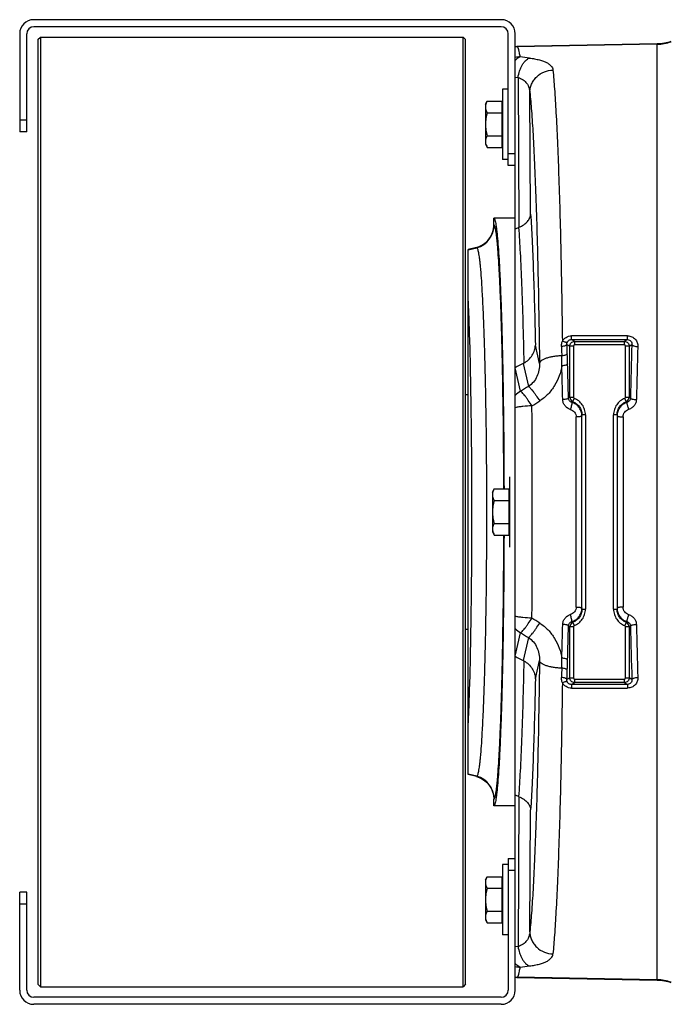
# Model space of a CAD drawing. Extents: x -3094 to 1181, y 8 to 2279.
# Tile 5 of 72: x -2163 to -1885, y 228 to 647. Entities that reach past the tile are written whole.
import ezdxf

# ---------------------------------------------------------------- set-up
doc = ezdxf.new("R2010")
doc.units = 0
doc.header["$LTSCALE"] = 65.395
doc.layers.get('0').update_dxf_attribs({"linetype": 'CONTINUOUS'})

msp = doc.modelspace()

# ---------------------------------------------------------------- linework, layer by layer
at = {"color": 7, "linetype": 'CONTINUOUS'}
for p, q in [((-1957.91, 647.13), (-2156.91, 647.13)), ((-2162.91, 641.13), (-2162.91, 599.45)), ((-2159.91, 599.45), (-2159.91, 641.13)), ((-1957.91, 644.13), (-2156.91, 644.13)), ((-1954.91, 585.13), (-1954.91, 641.13)), ((-1951.91, 585.13), (-1951.91, 641.13)), ((-2155.11, 638.63), (-2154.11, 639.63)), ((-2155.11, 638.63), (-2155.11, 236.63)), ((-2154.11, 639.63), (-2154.11, 235.63)), ((-2154.11, 639.63), (-1974.11, 639.63)), ((-1974.11, 235.63), (-1974.11, 639.63)), ((-1973.11, 638.63), (-1974.11, 639.63)), ((-1973.11, 236.63), (-1973.11, 638.63)), ((-2159.91, 599.45), (-2162.91, 599.45)), ((-1951.91, 585.13), (-1954.91, 585.13)), ((-1954.91, 290.13), (-1954.91, 234.13)), ((-1954.91, 290.13), (-1951.91, 290.13)), ((-1951.91, 234.13), (-1951.91, 290.13)), ((-2162.91, 234.13), (-2162.91, 275.81)), ((-2159.91, 275.81), (-2162.91, 275.81)), ((-2159.91, 234.13), (-2159.91, 275.81)), ((-2155.11, 236.63), (-2154.11, 235.63)), ((-2154.11, 235.63), (-1974.11, 235.63)), ((-1973.11, 236.63), (-1974.11, 235.63)), ((-1957.91, 231.13), (-2156.91, 231.13)), ((-1957.91, 228.13), (-2156.91, 228.13))]:
    msp.add_line(p, q, dxfattribs=at)
at = {"color": 6, "linetype": 'CONTINUOUS'}
for p, q in [((-1951.24, 635.89), (-1891.5, 636.93)), ((-1957.41, 617.63), (-1957.41, 587.63)), ((-1954.91, 617.63), (-1957.41, 617.63)), ((-1964.61, 611.13), (-1963.85, 612.44)), ((-1963.85, 612.44), (-1957.61, 612.44)), ((-1964.61, 611.13), (-1964.61, 594.13)), ((-1963.85, 607.54), (-1957.61, 607.54)), ((-1963.85, 597.72), (-1957.61, 597.72)), ((-1964.61, 594.13), (-1963.85, 592.81)), ((-1963.85, 592.81), (-1957.61, 592.81)), ((-1954.91, 587.63), (-1957.41, 587.63)), ((-1951.91, 290.13), (-1951.91, 585.13)), ((-1951.91, 562.63), (-1961.06, 562.63)), ((-1961.06, 559.86), (-1961.06, 562.62)), ((-1968.46, 550.2), (-1971.91, 549.28)), ((-1971.91, 325.98), (-1971.91, 549.28)), ((-1951.91, 499.03), (-1951.89, 499.04)), ((-1973.11, 487.63), (-1971.91, 487.63)), ((-1923.56, 479.04), (-1923.56, 478.98)), ((-1923.56, 396.28), (-1923.56, 478.98)), ((-1908.56, 478.98), (-1908.56, 479.03)), ((-1908.56, 478.98), (-1908.56, 396.28)), ((-1961.61, 446.13), (-1960.85, 447.44)), ((-1961.61, 446.13), (-1961.61, 429.13)), ((-1960.85, 447.44), (-1954.61, 447.44)), ((-1960.85, 442.54), (-1954.61, 442.54)), ((-1960.85, 432.72), (-1954.61, 432.72)), ((-1961.61, 429.13), (-1960.85, 427.81)), ((-1960.85, 427.81), (-1954.61, 427.81)), ((-1923.56, 396.28), (-1923.56, 396.23)), ((-1908.56, 396.21), (-1908.56, 396.28)), ((-1971.91, 387.63), (-1973.11, 387.63)), ((-1951.89, 376.22), (-1951.91, 376.22)), ((-1968.46, 325.06), (-1971.91, 325.98)), ((-1961.06, 312.64), (-1961.06, 315.4)), ((-1951.91, 312.63), (-1961.06, 312.63)), ((-1957.41, 287.63), (-1957.41, 257.63)), ((-1954.91, 287.63), (-1957.41, 287.63)), ((-1964.61, 281.13), (-1963.85, 282.44)), ((-1964.61, 281.13), (-1964.61, 264.13)), ((-1963.85, 282.44), (-1957.61, 282.44)), ((-1963.85, 277.54), (-1957.61, 277.54)), ((-1964.61, 264.13), (-1963.85, 262.81)), ((-1963.85, 267.72), (-1957.61, 267.72)), ((-1963.85, 262.81), (-1957.61, 262.81)), ((-1954.91, 257.63), (-1957.41, 257.63)), ((-1891.5, 238.33), (-1951.24, 239.37))]:
    msp.add_line(p, q, dxfattribs=at)
at = {"color": 9, "linetype": 'CONTINUOUS'}
for p, q in [((-1891.5, 238.33), (-1891.5, 636.93)), ((-1891.5, 636.69), (-1951.12, 635.65)), ((-1951.12, 635.65), (-1951.12, 635.65)), ((-1951.12, 635.65), (-1951.12, 635.65)), ((-1951.91, 622.71), (-1950.74, 622.57)), ((-1950.74, 622.57), (-1950.34, 558.78)), ((-1945.37, 564.42), (-1945.7, 616.24)), ((-2162.91, 604.45), (-2159.91, 604.45)), ((-1954.91, 590.13), (-1951.91, 590.13)), ((-1960.92, 559.76), (-1961.06, 559.86)), ((-1971.91, 549.14), (-1968.33, 550.1)), ((-1968.46, 550.2), (-1968.33, 550.1)), ((-1904.07, 512.55), (-1928, 512.57)), ((-1941.59, 500.77), (-1943.37, 508.68)), ((-1929.9, 508.94), (-1928.68, 508.21)), ((-1928.68, 486.47), (-1928.68, 508.21)), ((-1927.18, 508.21), (-1928.68, 508.21)), ((-1926.68, 510.2), (-1928.04, 511.02)), ((-1928.04, 511.02), (-1904.11, 510.99)), ((-1927.18, 508.21), (-1927.18, 486.47)), ((-1926.68, 510.2), (-1926.68, 508.71)), ((-1926.68, 510.2), (-1905.43, 510.2)), ((-1905.43, 508.71), (-1926.68, 508.71)), ((-1904.11, 510.99), (-1905.43, 510.2)), ((-1905.43, 508.71), (-1905.43, 510.2)), ((-1904.93, 486.47), (-1904.93, 508.21)), ((-1903.44, 508.21), (-1904.93, 508.21)), ((-1903.44, 508.21), (-1902.27, 508.91)), ((-1903.44, 508.21), (-1903.44, 486.47)), ((-1949.65, 489.03), (-1951.89, 499.04)), ((-1948.51, 500.8), (-1946.32, 491.05)), ((-1928.68, 486.47), (-1927.18, 486.47)), ((-1904.93, 486.47), (-1903.44, 486.47)), ((-1927.4, 484.61), (-1926.86, 486)), ((-1904.71, 484.61), (-1905.25, 486)), ((-1926.01, 397.2), (-1926.01, 478.06)), ((-1922.06, 478.98), (-1923.56, 478.98)), ((-1922.06, 478.98), (-1922.06, 396.28)), ((-1910.06, 396.28), (-1910.06, 478.98)), ((-1908.56, 478.98), (-1910.06, 478.98)), ((-1906.01, 478.09), (-1906.01, 397.17)), ((-1923.56, 396.28), (-1922.06, 396.28)), ((-1910.06, 396.28), (-1908.56, 396.28)), ((-1927.4, 390.65), (-1926.86, 389.26)), ((-1904.71, 390.65), (-1905.25, 389.26)), ((-1951.89, 376.22), (-1949.65, 386.23)), ((-1928.68, 367.05), (-1928.68, 388.79)), ((-1927.18, 388.79), (-1928.68, 388.79)), ((-1927.18, 388.79), (-1927.18, 367.05)), ((-1904.93, 367.05), (-1904.93, 388.79)), ((-1903.44, 388.79), (-1904.93, 388.79)), ((-1903.44, 388.79), (-1903.44, 367.05)), ((-1946.32, 384.21), (-1948.51, 374.46)), ((-1943.37, 366.58), (-1941.59, 374.49)), ((-1928.68, 367.05), (-1929.9, 366.32)), ((-1928.68, 367.05), (-1927.18, 367.05)), ((-1928.04, 364.24), (-1926.68, 365.06)), ((-1926.68, 366.55), (-1926.68, 365.06)), ((-1926.68, 366.55), (-1905.43, 366.55)), ((-1905.43, 365.06), (-1926.68, 365.06)), ((-1905.43, 365.06), (-1905.43, 366.55)), ((-1905.43, 365.06), (-1904.11, 364.27)), ((-1904.93, 367.05), (-1903.44, 367.05)), ((-1902.27, 366.35), (-1903.44, 367.05)), ((-1904.11, 364.27), (-1928.04, 364.24)), ((-1928, 362.69), (-1904.07, 362.71)), ((-1968.33, 325.16), (-1971.91, 326.12)), ((-1968.33, 325.16), (-1968.46, 325.06)), ((-1961.06, 315.4), (-1960.92, 315.5)), ((-1950.34, 316.48), (-1950.74, 252.68)), ((-1945.7, 259.02), (-1945.37, 310.84)), ((-1951.91, 285.13), (-1954.91, 285.13)), ((-2159.91, 270.81), (-2162.91, 270.81)), ((-1950.74, 252.68), (-1951.91, 252.54)), ((-1891.5, 238.57), (-1951.12, 239.61)), ((-1951.12, 239.61), (-1951.12, 239.61)), ((-1951.12, 239.61), (-1951.12, 239.61))]:
    msp.add_line(p, q, dxfattribs=at)
at = {"color": 2, "linetype": 'CONTINUOUS'}
for p, q in [((-1951.24, 635.89), (-1951.12, 635.65)), ((-1951, 635.65), (-1951.24, 635.89)), ((-1957.61, 612.44), (-1957.61, 592.81)), ((-1954.41, 452.63), (-1954.41, 422.63)), ((-1954.61, 447.44), (-1954.61, 427.81)), ((-1957.61, 282.44), (-1957.61, 262.81)), ((-1951.12, 239.61), (-1951.24, 239.37)), ((-1951.24, 239.37), (-1951, 239.61))]:
    msp.add_line(p, q, dxfattribs=at)
at = {"color": 7, "linetype": 'CONTINUOUS'}
for centre, radius, start, end in [((-2156.91, 641.13), 6, 90, 180), ((-1957.91, 641.13), 6, 0, 90), ((-2156.91, 641.13), 3, 90, 180), ((-1957.91, 641.13), 3, 0, 90), ((-2156.91, 234.13), 6, 180, 270), ((-2156.91, 234.13), 3, 180, 270), ((-1957.91, 234.13), 6, 270, 360), ((-1957.91, 234.13), 3, 270, 360)]:
    msp.add_arc(centre, radius, start, end, dxfattribs=at)
at = {"color": 6, "linetype": 'CONTINUOUS'}
for centre, radius, start, end in [((-1891.85, 656.92), 19.99, 271.0008, 288.578), ((-1952.86, 564.87), 6.59, 290.9406, 292.463), ((-1952.41, 508.33), 8.48, 297.4309, 299.1086), ((-1952.41, 366.93), 8.48, 60.8914, 62.5691), ((-1952.86, 310.4), 6.59, 67.5369, 69.0597), ((-1891.85, 218.34), 19.99, 71.422, 88.9992)]:
    msp.add_arc(centre, radius, start, end, dxfattribs=at)
at = {"color": 9, "linetype": 'CONTINUOUS'}
for centre, radius, start, end in [((-1891.85, 656.7), 20.01, 270.9992, 288.5562), ((-1949.58, 621.05), 10.26, 91.4074, 103.0939), ((-2003.51, 185.31), 449.21, 82.6337, 83.1371), ((-1970.93, 559.76), 10.01, 285.0686, 359.9433), ((-3814.72, 446.11), 1885.87, 1.78783, 1.90936), ((86.25, 443.35), 1989.6, 178.11169, 178.76845), ((76.11, 442.27), 1976.94, 178.09411, 178.74689), ((-2051.71, 500.82), 119.62, 359.5388, 1.5743), ((-3740.88, 448.08), 1812.01, 1.66224, 1.79826), ((-3904.73, 442.1), 1973.49, 1.25919, 1.67699), ((-3974.1, 441.61), 2045.32, 1.24574, 1.65394), ((-1944.62, 480.31), 10.06, 119.9616, 136.3661), ((-1926.67, 486.47), 2, 180.2105, 248.6454), ((-1926.68, 486.47), 0.498, 179.9808, 248.9212), ((-1905.43, 486.47), 0.498, 291.0813, 0.017), ((-1905.44, 486.47), 2, 291.3546, 359.7895), ((-1909.4, 476.77), 11.38, 55.1392, 58.4242), ((-7841.33, 437.63), 5896.68, 359.561342, 0.438658), ((-1917.72, 474.39), 14.08, 133.4638, 135.6083), ((-1914.05, 474.75), 13.58, 44.5218, 46.5717), ((-1929.44, 478.57), 5.89, 3.9393, 4.6114), ((-1929.45, 478.57), 5.89, 3.3566, 3.9393), ((-1929.44, 396.69), 5.89, 355.4942, 356.0605), ((-1929.45, 396.69), 5.89, 356.0605, 356.6977), ((-3926.25, 433.71), 1995.01, 358.32526, 358.73855), ((-1926.67, 388.79), 2, 111.3546, 179.7895), ((-1918.01, 400.57), 13.66, 224.3587, 226.5693), ((-1914.32, 400.79), 13.97, 313.4568, 315.4498), ((-1905.44, 388.79), 2, 0.2105, 68.6454), ((40.32, 432), 1941.14, 181.24709, 181.91191), ((-1944.62, 394.95), 10.06, 223.6339, 240.0384), ((-3952.02, 433.09), 2023.23, 358.34383, 358.75649), ((-1922.67, 398.56), 11.47, 234.8605, 238.4182), ((-1926.68, 388.79), 0.498, 111.0813, 180.0171), ((-1905.43, 388.79), 0.498, 359.9809, 68.9212), ((-1909.54, 398.7), 11.63, 301.6112, 304.8255), ((123.08, 432.92), 2026.44, 181.23752, 181.88234), ((-2051.7, 374.44), 119.62, 358.4257, 0.4606), ((-3970.97, 434.13), 2042.2, 358.20941, 358.33009), ((-3807.16, 428.91), 1878.31, 358.0904, 358.21242), ((-1970.93, 315.49), 10.01, 0.0567, 74.9314), ((-1949.58, 254.21), 10.26, 256.9062, 268.5926), ((-2003.51, 689.95), 449.21, 276.8629, 277.3663), ((-1891.85, 218.56), 20.01, 71.4438, 89.0008)]:
    msp.add_arc(centre, radius, start, end, dxfattribs=at)
at = {"color": 2, "linetype": 'CONTINUOUS'}
for centre, radius, start, end in [((-1950.81, 625.65), 10, 91.0707, 96.3016), ((-1950.93, 625.65), 10, 94.8197, 95.5768), ((-1950.93, 625.64), 10.01, 91.0348, 94.8192), ((-1902.67, 478.6), 5.89, 175.7925, 176.7125), ((-1906.06, 490.38), 12.29, 270, 270.2034), ((-1902.67, 396.66), 5.89, 183.3463, 184.312), ((-1906.06, 384.88), 12.29, 89.7966, 90), ((-1950.81, 249.61), 10, 263.6984, 268.9293), ((-1950.93, 249.61), 10, 264.4232, 265.1802), ((-1950.93, 249.61), 10.01, 265.1806, 268.9652)]:
    msp.add_arc(centre, radius, start, end, dxfattribs=at)
at = {"color": 9, "linetype": 'CONTINUOUS'}
for points, knots in [([(-1949.83, 631.3), (-1949.92, 631.86), (-1950.09, 632.85), (-1950.37, 634.14), (-1950.61, 634.97), (-1950.83, 635.43), (-1950.94, 635.59), (-1951, 635.65)], [0, 0, 0, 0, 0.374272, 0.664574, 0.871734, 0.945185, 1, 1, 1, 1]), ([(-1949.83, 631.3), (-1950.02, 631.24), (-1950.81, 630.87), (-1951.47, 630.26), (-1951.91, 629.75)], [0, 0, 0, 0, 0.225151, 1, 1, 1, 1]), ([(-1950.74, 622.57), (-1950.59, 623.49), (-1950.26, 624.86), (-1949.6, 626.59), (-1949, 627.8), (-1948.31, 628.86), (-1947.37, 629.96), (-1946.52, 630.59), (-1945.92, 630.81)], [0, 0, 0, 0, 0.281815, 0.42376, 0.560892, 0.689334, 0.806223, 1, 1, 1, 1]), ([(-1945.92, 630.81), (-1945.16, 630.72), (-1943.74, 630.5), (-1941.74, 630.06), (-1940.03, 629.54), (-1938.6, 628.93), (-1937.47, 628.25), (-1936.63, 627.48), (-1936.07, 626.63), (-1935.91, 626.02), (-1935.88, 625.72)], [0, 0, 0, 0, 0.19104, 0.361903, 0.51159, 0.640366, 0.749786, 0.842821, 0.924132, 1, 1, 1, 1]), ([(-1945.7, 616.24), (-1945.69, 616.81), (-1945.57, 617.98), (-1945.03, 619.72), (-1944.11, 621.4), (-1942.42, 623.4), (-1939.66, 625.17), (-1937.11, 625.68), (-1935.88, 625.72)], [0, 0, 0, 0, 0.113782, 0.234817, 0.361803, 0.492756, 0.754666, 1, 1, 1, 1]), ([(-1935.88, 625.72), (-1935.62, 623.06), (-1935.14, 617.03), (-1934.52, 606.95), (-1933.94, 594.86), (-1933.4, 580.9), (-1932.92, 565.23), (-1932.33, 541.5), (-1932.02, 523), (-1931.85, 510.26)], [0, 0, 0, 0, 0.069285, 0.157023, 0.262199, 0.383581, 0.519739, 0.669064, 1, 1, 1, 1]), ([(-1950.74, 622.57), (-1949.99, 622.31), (-1948.61, 621.65), (-1946.97, 620.15), (-1945.97, 618.29), (-1945.73, 616.92), (-1945.7, 616.24)], [0, 0, 0, 0, 0.27667, 0.525402, 0.760904, 1, 1, 1, 1]), ([(-1945.7, 616.24), (-1945.43, 613.61), (-1944.93, 607.61), (-1944.29, 597.57), (-1943.69, 585.47), (-1943.14, 571.48), (-1942.65, 555.78), (-1942.06, 532.02), (-1941.75, 513.51), (-1941.59, 500.77)], [0, 0, 0, 0, 0.06863, 0.1561, 0.26132, 0.382959, 0.519469, 0.669111, 1, 1, 1, 1]), ([(-1945.37, 564.42), (-1945.14, 560.85), (-1944.71, 552.93), (-1944.18, 539.96), (-1943.72, 524.96), (-1943.48, 514.3), (-1943.37, 508.68)], [0, 0, 0, 0, 0.192568, 0.426644, 0.697586, 1, 1, 1, 1]), ([(-1956.78, 447.45), (-1956.8, 454.78), (-1956.88, 469.11), (-1957.11, 486.71), (-1957.36, 500.09), (-1957.57, 509.39), (-1957.81, 518.09), (-1958.08, 526.12), (-1958.37, 533.4), (-1958.68, 539.88), (-1959.02, 545.51), (-1959.32, 549.64), (-1959.57, 552.48), (-1959.75, 554.25), (-1959.94, 555.78), (-1960.13, 557.07), (-1960.31, 558.1), (-1960.5, 558.88), (-1960.66, 559.38), (-1960.81, 559.64), (-1960.88, 559.73), (-1960.92, 559.76)], [0, 0, 0, 0, 0.19561, 0.381761, 0.469327, 0.552232, 0.629785, 0.701338, 0.766296, 0.82412, 0.874332, 0.916523, 0.934501, 0.950353, 0.96405, 0.97557, 0.984898, 0.992036, 0.997017, 0.998737, 1, 1, 1, 1]), ([(-1950.51, 558.71), (-1950.23, 555.14), (-1949.75, 547.08), (-1949.17, 533.76), (-1948.66, 518.07), (-1948.4, 506.85), (-1948.29, 500.92)], [0, 0, 0, 0, 0.185844, 0.418382, 0.691987, 1, 1, 1, 1]), ([(-1968.33, 550.1), (-1968.29, 550.08), (-1968.21, 549.99), (-1968.06, 549.73), (-1967.88, 549.23), (-1967.68, 548.44), (-1967.49, 547.39), (-1967.29, 546.09), (-1967.1, 544.54), (-1966.91, 542.73), (-1966.64, 539.84), (-1966.33, 535.64), (-1965.98, 529.93), (-1965.66, 523.35), (-1965.36, 515.97), (-1965.09, 507.86), (-1964.85, 499.1), (-1964.65, 489.76), (-1964.41, 476.41), (-1964.22, 458.98), (-1964.14, 437.63), (-1964.22, 416.28), (-1964.41, 398.85), (-1964.65, 385.5), (-1964.85, 376.16), (-1965.09, 367.4), (-1965.36, 359.29), (-1965.66, 351.91), (-1965.98, 345.33), (-1966.33, 339.61), (-1966.64, 335.41), (-1966.91, 332.53), (-1967.1, 330.72), (-1967.29, 329.17), (-1967.49, 327.87), (-1967.68, 326.82), (-1967.88, 326.03), (-1968.06, 325.53), (-1968.21, 325.27), (-1968.29, 325.18), (-1968.33, 325.16)], [0, 0, 0, 0, 0.000637, 0.001501, 0.00401, 0.007616, 0.01234, 0.018183, 0.025137, 0.033186, 0.042317, 0.063745, 0.089223, 0.118525, 0.151377, 0.18748, 0.226496, 0.268065, 0.311797, 0.404111, 0.5, 0.595889, 0.688203, 0.731935, 0.773504, 0.81252, 0.848623, 0.881475, 0.910777, 0.936255, 0.957683, 0.966814, 0.974863, 0.981817, 0.98766, 0.992384, 0.99599, 0.998499, 0.999363, 1, 1, 1, 1]), ([(-1971.91, 347.36), (-1971.78, 350.12), (-1971.54, 356.03), (-1971.12, 369.2), (-1970.71, 387.82), (-1970.42, 412.01), (-1970.32, 437.63), (-1970.42, 463.25), (-1970.71, 487.44), (-1971.12, 506.06), (-1971.54, 519.23), (-1971.78, 525.14), (-1971.91, 527.9)], [0, 0, 0, 0, 0.04591, 0.098201, 0.218919, 0.355403, 0.5, 0.644598, 0.781081, 0.901799, 0.95409, 1, 1, 1, 1]), ([(-1931.85, 510.26), (-1931.67, 510.6), (-1931.22, 511.24), (-1930.31, 511.99), (-1929.2, 512.46), (-1928.4, 512.57), (-1928, 512.57)], [0, 0, 0, 0, 0.243805, 0.492162, 0.744871, 1, 1, 1, 1]), ([(-1928.04, 511.02), (-1928.04, 511.03), (-1928.04, 511.07), (-1928.03, 511.16), (-1928.02, 511.3), (-1928.02, 511.48), (-1928.01, 511.71), (-1928, 512.08), (-1928, 512.37), (-1928, 512.57)], [0, 0, 0, 0, 0.025989, 0.082422, 0.170854, 0.290222, 0.438175, 0.6098, 1, 1, 1, 1]), ([(-1904.11, 510.99), (-1904.11, 511.01), (-1904.11, 511.05), (-1904.1, 511.13), (-1904.09, 511.27), (-1904.09, 511.45), (-1904.08, 511.67), (-1904.07, 512.05), (-1904.07, 512.34), (-1904.07, 512.55)], [0, 0, 0, 0, 0.024817, 0.078899, 0.164486, 0.281429, 0.428282, 0.600789, 1, 1, 1, 1]), ([(-1904.07, 512.55), (-1903.47, 512.55), (-1902.27, 512.3), (-1900.8, 511.25), (-1899.89, 509.74), (-1899.72, 508.59), (-1899.74, 508.02)], [0, 0, 0, 0, 0.258411, 0.510688, 0.756639, 1, 1, 1, 1]), ([(-1932.24, 508.06), (-1932.25, 508.34), (-1932.23, 508.9), (-1932.08, 509.64), (-1931.92, 510.08), (-1931.85, 510.26)], [0, 0, 0, 0, 0.373999, 0.74906, 1, 1, 1, 1]), ([(-1929.9, 508.94), (-1929.93, 508.82), (-1930.08, 508.64), (-1930.36, 508.47), (-1930.78, 508.29), (-1931.42, 508.13), (-1931.96, 508.07), (-1932.24, 508.06)], [0, 0, 0, 0, 0.142915, 0.246975, 0.373378, 0.676617, 1, 1, 1, 1]), ([(-1932.24, 508.06), (-1932.23, 507.73), (-1932.19, 506.41), (-1932.16, 505.09), (-1932.13, 504.11)], [0, 0, 0, 0, 0.249259, 1, 1, 1, 1]), ([(-1929.72, 509.96), (-1929.8, 509.88), (-1929.99, 509.83), (-1930.25, 509.82), (-1930.64, 509.85), (-1931.19, 509.99), (-1931.63, 510.16), (-1931.85, 510.26)], [0, 0, 0, 0, 0.141926, 0.244268, 0.368222, 0.668244, 1, 1, 1, 1]), ([(-1929.9, 508.94), (-1929.92, 509.2), (-1929.88, 509.55), (-1929.76, 509.88), (-1929.72, 509.96)], [0, 0, 0, 0, 0.747816, 1, 1, 1, 1]), ([(-1929.72, 509.96), (-1929.65, 510.11), (-1929.47, 510.4), (-1929.07, 510.75), (-1928.58, 510.97), (-1928.22, 511.02), (-1928.04, 511.02)], [0, 0, 0, 0, 0.242601, 0.489115, 0.741936, 1, 1, 1, 1]), ([(-1928.68, 508.21), (-1928.68, 508.47), (-1928.57, 508.99), (-1928.13, 509.65), (-1927.47, 510.1), (-1926.94, 510.2), (-1926.68, 510.2)], [0, 0, 0, 0, 0.25007, 0.500222, 0.750244, 1, 1, 1, 1]), ([(-1926.68, 508.71), (-1926.81, 508.71), (-1927.08, 508.6), (-1927.18, 508.34), (-1927.18, 508.21)], [0, 0, 0, 0, 0.50007, 1, 1, 1, 1]), ([(-1905.43, 510.2), (-1905.17, 510.2), (-1904.65, 510.1), (-1903.99, 509.65), (-1903.54, 508.99), (-1903.44, 508.47), (-1903.44, 508.21)], [0, 0, 0, 0, 0.249756, 0.499778, 0.74993, 1, 1, 1, 1]), ([(-1904.93, 508.21), (-1904.93, 508.34), (-1905.04, 508.6), (-1905.3, 508.71), (-1905.43, 508.71)], [0, 0, 0, 0, 0.499945, 1, 1, 1, 1]), ([(-1904.11, 510.99), (-1903.84, 511), (-1903.3, 510.88), (-1902.66, 510.38), (-1902.3, 509.68), (-1902.25, 509.16), (-1902.27, 508.91)], [0, 0, 0, 0, 0.259746, 0.509955, 0.75458, 1, 1, 1, 1]), ([(-1902.27, 508.91), (-1902.24, 508.78), (-1902.07, 508.6), (-1901.77, 508.42), (-1901.3, 508.23), (-1900.62, 508.08), (-1900.03, 508.03), (-1899.74, 508.02)], [0, 0, 0, 0, 0.140553, 0.245383, 0.373511, 0.679983, 1, 1, 1, 1]), ([(-1932.13, 504.11), (-1932.7, 504.09), (-1933.86, 504.02), (-1935.58, 503.82), (-1937.21, 503.5), (-1938.68, 503.08), (-1939.89, 502.58), (-1940.7, 502.09), (-1941.15, 501.67), (-1941.45, 501.29), (-1941.57, 500.97), (-1941.59, 500.77)], [0, 0, 0, 0, 0.164094, 0.330779, 0.491839, 0.63872, 0.764315, 0.864782, 0.905757, 0.941284, 1, 1, 1, 1]), ([(-1929.77, 504.94), (-1929.8, 504.83), (-1929.96, 504.66), (-1930.23, 504.5), (-1930.66, 504.32), (-1931.3, 504.18), (-1931.85, 504.12), (-1932.13, 504.11)], [0, 0, 0, 0, 0.138874, 0.242302, 0.368885, 0.674119, 1, 1, 1, 1]), ([(-1941.59, 500.77), (-1941.57, 499.84), (-1941.71, 497.97), (-1942.56, 495.27), (-1944.08, 492.84), (-1945.52, 491.57), (-1946.32, 491.05)], [0, 0, 0, 0, 0.246906, 0.495848, 0.74693, 1, 1, 1, 1]), ([(-1932.09, 499.86), (-1932.32, 498.39), (-1933.07, 495.47), (-1935.03, 491.36), (-1937.82, 487.71), (-1940.2, 485.74), (-1941.5, 484.91)], [0, 0, 0, 0, 0.245839, 0.494576, 0.746105, 1, 1, 1, 1]), ([(-1929.64, 500.64), (-1929.67, 500.53), (-1929.84, 500.37), (-1930.12, 500.22), (-1930.57, 500.05), (-1931.24, 499.92), (-1931.8, 499.87), (-1932.09, 499.86)], [0, 0, 0, 0, 0.133851, 0.236973, 0.364432, 0.672941, 1, 1, 1, 1]), ([(-1946.32, 491.05), (-1946.22, 491.01), (-1945.98, 490.84), (-1945.58, 490.46), (-1945.08, 489.91), (-1944.48, 489.17), (-1943.79, 488.27), (-1942.77, 486.85), (-1942.01, 485.7), (-1941.5, 484.91)], [0, 0, 0, 0, 0.043426, 0.111915, 0.207525, 0.329331, 0.474959, 0.639364, 1, 1, 1, 1]), ([(-1944.82, 482.77), (-1945.33, 483.57), (-1946.09, 484.71), (-1947.09, 486.14), (-1947.76, 487.04), (-1948.36, 487.79), (-1948.87, 488.37), (-1949.24, 488.74), (-1949.49, 488.94), (-1949.6, 489), (-1949.65, 489.03)], [0, 0, 0, 0, 0.357338, 0.517093, 0.659343, 0.780938, 0.879281, 0.952496, 0.979421, 1, 1, 1, 1]), ([(-1929.27, 486.08), (-1929.29, 486.04), (-1929.36, 485.95), (-1929.52, 485.85), (-1929.76, 485.75), (-1930.21, 485.62), (-1930.87, 485.52), (-1931.43, 485.48), (-1931.72, 485.47)], [0, 0, 0, 0, 0.049404, 0.12201, 0.222896, 0.350532, 0.66451, 1, 1, 1, 1]), ([(-1929.27, 486.08), (-1929.22, 486.11), (-1929.03, 486.24), (-1928.83, 486.37), (-1928.68, 486.47)], [0, 0, 0, 0, 0.253782, 1, 1, 1, 1]), ([(-1927.78, 484.24), (-1928.18, 484.35), (-1928.93, 484.83), (-1929.25, 485.67), (-1929.27, 486.08)], [0, 0, 0, 0, 0.507427, 1, 1, 1, 1]), ([(-1902.89, 486.11), (-1902.91, 485.7), (-1903.23, 484.87), (-1903.96, 484.39), (-1904.36, 484.27)], [0, 0, 0, 0, 0.492648, 1, 1, 1, 1]), ([(-1902.89, 486.11), (-1902.88, 486.07), (-1902.81, 485.99), (-1902.65, 485.88), (-1902.4, 485.79), (-1901.94, 485.65), (-1901.25, 485.55), (-1900.66, 485.51), (-1900.36, 485.51)], [0, 0, 0, 0, 0.046788, 0.116265, 0.214207, 0.340052, 0.656421, 1, 1, 1, 1]), ([(-1944.82, 482.77), (-1946.11, 482.76), (-1947.98, 482.66), (-1950.34, 482.34), (-1951.41, 482.13), (-1951.91, 482.01)], [0, 0, 0, 0, 0.541142, 0.785379, 1, 1, 1, 1]), ([(-1928.48, 481.31), (-1928.93, 481.45), (-1929.8, 481.86), (-1930.84, 482.84), (-1931.53, 484.08), (-1931.71, 485.01), (-1931.72, 485.47)], [0, 0, 0, 0, 0.252948, 0.503881, 0.752692, 1, 1, 1, 1]), ([(-1927.78, 484.24), (-1927.77, 484.23), (-1927.77, 484.19), (-1927.76, 484.1), (-1927.79, 483.91), (-1927.84, 483.61), (-1927.93, 483.22), (-1928.05, 482.76), (-1928.23, 482.11), (-1928.37, 481.63), (-1928.48, 481.31)], [0, 0, 0, 0, 0.012298, 0.032169, 0.097694, 0.200013, 0.335689, 0.495938, 0.668343, 1, 1, 1, 1]), ([(-1923.58, 479.04), (-1923.62, 479.63), (-1923.9, 480.79), (-1924.8, 482.34), (-1926.13, 483.55), (-1927.21, 484.06), (-1927.78, 484.24)], [0, 0, 0, 0, 0.249001, 0.498453, 0.748759, 1, 1, 1, 1]), ([(-1927.4, 484.61), (-1926.85, 484.39), (-1925.79, 483.79), (-1924.55, 482.47), (-1923.76, 480.84), (-1923.56, 479.64), (-1923.56, 479.04)], [0, 0, 0, 0, 0.249853, 0.49981, 0.749867, 1, 1, 1, 1]), ([(-1922.06, 478.98), (-1922.06, 479.73), (-1922.28, 481.24), (-1923.28, 483.3), (-1924.84, 484.97), (-1926.16, 485.73), (-1926.86, 486)], [0, 0, 0, 0, 0.250008, 0.500011, 0.75001, 1, 1, 1, 1]), ([(-1905.25, 486), (-1905.95, 485.73), (-1907.28, 484.97), (-1908.84, 483.3), (-1909.83, 481.24), (-1910.06, 479.73), (-1910.06, 478.98)], [0, 0, 0, 0, 0.249993, 0.499991, 0.749995, 1, 1, 1, 1]), ([(-1908.56, 479.03), (-1908.55, 479.63), (-1908.36, 480.83), (-1907.56, 482.46), (-1906.32, 483.79), (-1905.27, 484.39), (-1904.71, 484.61)], [0, 0, 0, 0, 0.250124, 0.500182, 0.75014, 1, 1, 1, 1]), ([(-1900.36, 485.51), (-1900.37, 485.05), (-1900.54, 484.12), (-1901.22, 482.88), (-1902.26, 481.9), (-1903.12, 481.48), (-1903.57, 481.34)], [0, 0, 0, 0, 0.246979, 0.495898, 0.747056, 1, 1, 1, 1]), ([(-1928.48, 481.31), (-1928.12, 481.2), (-1927.45, 480.88), (-1926.65, 480.12), (-1926.13, 479.15), (-1926.01, 478.42), (-1926.01, 478.06)], [0, 0, 0, 0, 0.252989, 0.503695, 0.752343, 1, 1, 1, 1]), ([(-1923.56, 478.57), (-1923.56, 478.54), (-1923.59, 478.48), (-1923.66, 478.42), (-1923.78, 478.35), (-1924, 478.28), (-1924.32, 478.2), (-1924.7, 478.14), (-1925.27, 478.08), (-1925.72, 478.06), (-1926.01, 478.06)], [0, 0, 0, 0, 0.040167, 0.068704, 0.104876, 0.202404, 0.33123, 0.485675, 0.655612, 1, 1, 1, 1]), ([(-1960.92, 315.5), (-1960.88, 315.53), (-1960.81, 315.62), (-1960.66, 315.88), (-1960.5, 316.38), (-1960.31, 317.16), (-1960.13, 318.19), (-1959.94, 319.48), (-1959.75, 321.01), (-1959.57, 322.78), (-1959.32, 325.62), (-1959.02, 329.75), (-1958.68, 335.38), (-1958.37, 341.86), (-1958.08, 349.14), (-1957.81, 357.17), (-1957.57, 365.87), (-1957.36, 375.17), (-1957.11, 388.55), (-1956.88, 406.15), (-1956.8, 420.48), (-1956.78, 427.81)], [0, 0, 0, 0, 0.001263, 0.002983, 0.007964, 0.015102, 0.02443, 0.03595, 0.049647, 0.065499, 0.083477, 0.125668, 0.17588, 0.233704, 0.298662, 0.370215, 0.447768, 0.530673, 0.618239, 0.804389, 1, 1, 1, 1]), ([(-1931.72, 389.79), (-1931.71, 390.25), (-1931.53, 391.18), (-1930.84, 392.42), (-1929.8, 393.4), (-1928.93, 393.81), (-1928.48, 393.95)], [0, 0, 0, 0, 0.247313, 0.496123, 0.747055, 1, 1, 1, 1]), ([(-1926.01, 397.2), (-1926.01, 396.84), (-1926.13, 396.11), (-1926.65, 395.14), (-1927.45, 394.38), (-1928.12, 394.06), (-1928.48, 393.95)], [0, 0, 0, 0, 0.247651, 0.496299, 0.747005, 1, 1, 1, 1]), ([(-1927.78, 391.02), (-1927.77, 391.03), (-1927.77, 391.07), (-1927.76, 391.16), (-1927.79, 391.35), (-1927.84, 391.65), (-1927.93, 392.04), (-1928.05, 392.5), (-1928.23, 393.15), (-1928.37, 393.63), (-1928.48, 393.95)], [0, 0, 0, 0, 0.012298, 0.032169, 0.097694, 0.200012, 0.335689, 0.495937, 0.668343, 1, 1, 1, 1]), ([(-1927.78, 391.02), (-1927.21, 391.2), (-1926.12, 391.71), (-1924.8, 392.93), (-1923.89, 394.48), (-1923.62, 395.64), (-1923.58, 396.23)], [0, 0, 0, 0, 0.251247, 0.501551, 0.751002, 1, 1, 1, 1]), ([(-1923.56, 396.23), (-1923.56, 395.63), (-1923.75, 394.43), (-1924.55, 392.8), (-1925.79, 391.47), (-1926.85, 390.87), (-1927.4, 390.65)], [0, 0, 0, 0, 0.250124, 0.500182, 0.75014, 1, 1, 1, 1]), ([(-1926.86, 389.26), (-1926.16, 389.53), (-1924.84, 390.29), (-1923.28, 391.96), (-1922.28, 394.02), (-1922.06, 395.53), (-1922.06, 396.28)], [0, 0, 0, 0, 0.249993, 0.499991, 0.749995, 1, 1, 1, 1]), ([(-1926.01, 397.2), (-1925.72, 397.2), (-1925.27, 397.18), (-1924.7, 397.12), (-1924.32, 397.06), (-1924, 396.98), (-1923.78, 396.91), (-1923.66, 396.84), (-1923.59, 396.78), (-1923.56, 396.72), (-1923.56, 396.69)], [0, 0, 0, 0, 0.344388, 0.514325, 0.66877, 0.797596, 0.895124, 0.931296, 0.959833, 1, 1, 1, 1]), ([(-1910.06, 396.28), (-1910.06, 395.53), (-1909.83, 394.02), (-1908.84, 391.96), (-1907.28, 390.29), (-1905.95, 389.53), (-1905.25, 389.26)], [0, 0, 0, 0, 0.250008, 0.500011, 0.75001, 1, 1, 1, 1]), ([(-1904.71, 390.65), (-1905.27, 390.87), (-1906.32, 391.47), (-1907.56, 392.79), (-1908.36, 394.42), (-1908.55, 395.62), (-1908.56, 396.21)], [0, 0, 0, 0, 0.249853, 0.49981, 0.749867, 1, 1, 1, 1]), ([(-1903.57, 393.92), (-1903.12, 393.78), (-1902.26, 393.36), (-1901.22, 392.38), (-1900.54, 391.14), (-1900.37, 390.21), (-1900.36, 389.75)], [0, 0, 0, 0, 0.252948, 0.504106, 0.753026, 1, 1, 1, 1]), ([(-1944.82, 392.49), (-1946.11, 392.5), (-1947.98, 392.6), (-1950.34, 392.91), (-1951.41, 393.13), (-1951.91, 393.25)], [0, 0, 0, 0, 0.541136, 0.785374, 1, 1, 1, 1]), ([(-1949.65, 386.23), (-1949.6, 386.26), (-1949.49, 386.32), (-1949.24, 386.52), (-1948.87, 386.89), (-1948.36, 387.47), (-1947.76, 388.22), (-1947.09, 389.12), (-1946.09, 390.55), (-1945.33, 391.69), (-1944.82, 392.49)], [0, 0, 0, 0, 0.020579, 0.047503, 0.120715, 0.219055, 0.340647, 0.482896, 0.642655, 1, 1, 1, 1]), ([(-1946.32, 384.21), (-1946.22, 384.25), (-1945.98, 384.42), (-1945.58, 384.79), (-1945.08, 385.35), (-1944.48, 386.09), (-1943.79, 386.99), (-1942.77, 388.41), (-1942.01, 389.56), (-1941.5, 390.35)], [0, 0, 0, 0, 0.043426, 0.111915, 0.207525, 0.329331, 0.474959, 0.639364, 1, 1, 1, 1]), ([(-1941.5, 390.35), (-1940.2, 389.52), (-1937.82, 387.55), (-1935.03, 383.9), (-1933.07, 379.79), (-1932.32, 376.87), (-1932.09, 375.4)], [0, 0, 0, 0, 0.253897, 0.505422, 0.754157, 1, 1, 1, 1]), ([(-1929.27, 389.18), (-1929.28, 389.22), (-1929.35, 389.3), (-1929.51, 389.4), (-1929.74, 389.5), (-1930.18, 389.63), (-1930.85, 389.74), (-1931.42, 389.78), (-1931.72, 389.79)], [0, 0, 0, 0, 0.047187, 0.116508, 0.213675, 0.338415, 0.653382, 1, 1, 1, 1]), ([(-1929.27, 389.18), (-1929.25, 389.59), (-1928.93, 390.43), (-1928.18, 390.91), (-1927.78, 391.02)], [0, 0, 0, 0, 0.492579, 1, 1, 1, 1]), ([(-1904.36, 390.99), (-1903.96, 390.87), (-1903.23, 390.39), (-1902.91, 389.56), (-1902.89, 389.15)], [0, 0, 0, 0, 0.507359, 1, 1, 1, 1]), ([(-1902.89, 389.15), (-1902.88, 389.19), (-1902.8, 389.28), (-1902.63, 389.38), (-1902.38, 389.48), (-1901.92, 389.61), (-1901.23, 389.71), (-1900.65, 389.75), (-1900.36, 389.75)], [0, 0, 0, 0, 0.048817, 0.121341, 0.222747, 0.351275, 0.666646, 1, 1, 1, 1]), ([(-1946.32, 384.21), (-1945.52, 383.69), (-1944.08, 382.42), (-1942.56, 379.99), (-1941.71, 377.29), (-1941.57, 375.42), (-1941.59, 374.49)], [0, 0, 0, 0, 0.25307, 0.504152, 0.753094, 1, 1, 1, 1]), ([(-1948.29, 374.34), (-1948.4, 368.4), (-1948.66, 357.19), (-1949.17, 341.5), (-1949.75, 328.17), (-1950.23, 320.12), (-1950.51, 316.55)], [0, 0, 0, 0, 0.30801, 0.581616, 0.814154, 1, 1, 1, 1]), ([(-1941.59, 374.49), (-1941.75, 361.75), (-1942.06, 343.24), (-1942.65, 319.48), (-1943.14, 303.78), (-1943.69, 289.79), (-1944.29, 277.69), (-1944.93, 267.65), (-1945.43, 261.65), (-1945.7, 259.02)], [0, 0, 0, 0, 0.330887, 0.480528, 0.617038, 0.738676, 0.843897, 0.931369, 1, 1, 1, 1]), ([(-1932.13, 371.15), (-1932.7, 371.17), (-1933.86, 371.24), (-1935.58, 371.44), (-1937.21, 371.76), (-1938.68, 372.18), (-1939.89, 372.68), (-1940.7, 373.17), (-1941.15, 373.59), (-1941.45, 373.97), (-1941.57, 374.29), (-1941.59, 374.49)], [0, 0, 0, 0, 0.16408, 0.330753, 0.491803, 0.638682, 0.764282, 0.86476, 0.905743, 0.941276, 1, 1, 1, 1]), ([(-1929.64, 374.62), (-1929.67, 374.73), (-1929.84, 374.89), (-1930.12, 375.04), (-1930.57, 375.21), (-1931.24, 375.34), (-1931.8, 375.39), (-1932.09, 375.4)], [0, 0, 0, 0, 0.133851, 0.236971, 0.364428, 0.672935, 1, 1, 1, 1]), ([(-1932.13, 371.15), (-1932.14, 370.82), (-1932.17, 369.51), (-1932.21, 368.19), (-1932.24, 367.2)], [0, 0, 0, 0, 0.250734, 1, 1, 1, 1]), ([(-1929.77, 370.32), (-1929.8, 370.44), (-1929.96, 370.6), (-1930.23, 370.76), (-1930.67, 370.94), (-1931.31, 371.08), (-1931.85, 371.14), (-1932.13, 371.15)], [0, 0, 0, 0, 0.139743, 0.243691, 0.37066, 0.675703, 1, 1, 1, 1]), ([(-1943.37, 366.58), (-1943.48, 360.96), (-1943.72, 350.3), (-1944.18, 335.3), (-1944.71, 322.33), (-1945.14, 314.41), (-1945.37, 310.84)], [0, 0, 0, 0, 0.302416, 0.573359, 0.807435, 1, 1, 1, 1]), ([(-1931.85, 365), (-1932.02, 352.26), (-1932.33, 333.76), (-1932.92, 310.03), (-1933.4, 294.36), (-1933.94, 280.4), (-1934.52, 268.31), (-1935.14, 258.23), (-1935.62, 252.2), (-1935.88, 249.54)], [0, 0, 0, 0, 0.330936, 0.480261, 0.616419, 0.737801, 0.842978, 0.930715, 1, 1, 1, 1]), ([(-1931.85, 365), (-1931.92, 365.18), (-1932.17, 365.88), (-1932.26, 366.64), (-1932.24, 367.2)], [0, 0, 0, 0, 0.2515, 1, 1, 1, 1]), ([(-1929.9, 366.32), (-1929.93, 366.44), (-1930.08, 366.62), (-1930.36, 366.79), (-1930.78, 366.97), (-1931.42, 367.13), (-1931.96, 367.19), (-1932.24, 367.2)], [0, 0, 0, 0, 0.143061, 0.247206, 0.373673, 0.67688, 1, 1, 1, 1]), ([(-1929.72, 365.3), (-1929.8, 365.37), (-1929.98, 365.43), (-1930.24, 365.44), (-1930.63, 365.41), (-1931.18, 365.27), (-1931.62, 365.1), (-1931.85, 365)], [0, 0, 0, 0, 0.138645, 0.239099, 0.361631, 0.662191, 1, 1, 1, 1]), ([(-1928, 362.69), (-1928.4, 362.69), (-1929.2, 362.79), (-1930.31, 363.27), (-1931.22, 364.02), (-1931.67, 364.66), (-1931.85, 365)], [0, 0, 0, 0, 0.255134, 0.50784, 0.7562, 1, 1, 1, 1]), ([(-1929.72, 365.3), (-1929.76, 365.38), (-1929.88, 365.71), (-1929.92, 366.06), (-1929.9, 366.32)], [0, 0, 0, 0, 0.252185, 1, 1, 1, 1]), ([(-1928.04, 364.24), (-1928.23, 364.24), (-1928.61, 364.29), (-1929.11, 364.53), (-1929.48, 364.88), (-1929.66, 365.16), (-1929.72, 365.3)], [0, 0, 0, 0, 0.272087, 0.534522, 0.776325, 1, 1, 1, 1]), ([(-1926.68, 365.06), (-1926.94, 365.06), (-1927.47, 365.16), (-1928.13, 365.61), (-1928.57, 366.27), (-1928.68, 366.79), (-1928.68, 367.05)], [0, 0, 0, 0, 0.249756, 0.499778, 0.74993, 1, 1, 1, 1]), ([(-1927.18, 367.05), (-1927.18, 366.92), (-1927.08, 366.66), (-1926.81, 366.55), (-1926.68, 366.55)], [0, 0, 0, 0, 0.499945, 1, 1, 1, 1]), ([(-1903.44, 367.05), (-1903.44, 366.79), (-1903.54, 366.27), (-1903.99, 365.61), (-1904.65, 365.16), (-1905.17, 365.06), (-1905.43, 365.06)], [0, 0, 0, 0, 0.25007, 0.500222, 0.750244, 1, 1, 1, 1]), ([(-1905.43, 366.55), (-1905.3, 366.55), (-1905.04, 366.66), (-1904.93, 366.92), (-1904.93, 367.05)], [0, 0, 0, 0, 0.50007, 1, 1, 1, 1]), ([(-1902.27, 366.35), (-1902.25, 366.1), (-1902.3, 365.58), (-1902.66, 364.88), (-1903.3, 364.38), (-1903.84, 364.26), (-1904.11, 364.27)], [0, 0, 0, 0, 0.24543, 0.490059, 0.74027, 1, 1, 1, 1]), ([(-1899.74, 367.24), (-1899.72, 366.67), (-1899.89, 365.52), (-1900.8, 364.01), (-1902.27, 362.96), (-1903.47, 362.71), (-1904.07, 362.71)], [0, 0, 0, 0, 0.243357, 0.48931, 0.741585, 1, 1, 1, 1]), ([(-1902.27, 366.35), (-1902.24, 366.48), (-1902.07, 366.66), (-1901.77, 366.84), (-1901.3, 367.03), (-1900.62, 367.18), (-1900.03, 367.23), (-1899.74, 367.24)], [0, 0, 0, 0, 0.140553, 0.245382, 0.373511, 0.679983, 1, 1, 1, 1]), ([(-1928.04, 364.24), (-1928.04, 364.23), (-1928.04, 364.18), (-1928.03, 364.1), (-1928.02, 363.96), (-1928.02, 363.78), (-1928.01, 363.55), (-1928, 363.18), (-1928, 362.89), (-1928, 362.69)], [0, 0, 0, 0, 0.025989, 0.082422, 0.170854, 0.290222, 0.438175, 0.6098, 1, 1, 1, 1]), ([(-1904.11, 364.27), (-1904.11, 364.25), (-1904.11, 364.21), (-1904.1, 364.13), (-1904.09, 363.99), (-1904.09, 363.81), (-1904.08, 363.59), (-1904.07, 363.21), (-1904.07, 362.92), (-1904.07, 362.71)], [0, 0, 0, 0, 0.024817, 0.078899, 0.164486, 0.281429, 0.428282, 0.600789, 1, 1, 1, 1]), ([(-1945.7, 259.02), (-1945.73, 258.34), (-1945.97, 256.97), (-1946.97, 255.11), (-1948.61, 253.61), (-1949.99, 252.95), (-1950.74, 252.68)], [0, 0, 0, 0, 0.239096, 0.474598, 0.72333, 1, 1, 1, 1]), ([(-1945.7, 259.02), (-1945.69, 258.45), (-1945.57, 257.28), (-1945.03, 255.54), (-1944.11, 253.86), (-1942.42, 251.86), (-1939.65, 250.09), (-1937.11, 249.58), (-1935.88, 249.54)], [0, 0, 0, 0, 0.113787, 0.234826, 0.361814, 0.492766, 0.754671, 1, 1, 1, 1]), ([(-1950.74, 252.68), (-1950.59, 251.77), (-1950.26, 250.4), (-1949.6, 248.67), (-1949, 247.46), (-1948.31, 246.4), (-1947.37, 245.3), (-1946.52, 244.67), (-1945.92, 244.44)], [0, 0, 0, 0, 0.281815, 0.42376, 0.560892, 0.689334, 0.806223, 1, 1, 1, 1]), ([(-1945.92, 244.44), (-1945.16, 244.54), (-1943.74, 244.76), (-1941.74, 245.2), (-1940.03, 245.72), (-1938.6, 246.33), (-1937.47, 247.01), (-1936.63, 247.78), (-1936.07, 248.62), (-1935.91, 249.24), (-1935.88, 249.54)], [0, 0, 0, 0, 0.191038, 0.3619, 0.511588, 0.640365, 0.749785, 0.84282, 0.924132, 1, 1, 1, 1]), ([(-1949.83, 243.96), (-1950.02, 244.02), (-1950.81, 244.39), (-1951.47, 245), (-1951.91, 245.51)], [0, 0, 0, 0, 0.225151, 1, 1, 1, 1]), ([(-1951, 239.61), (-1950.94, 239.67), (-1950.83, 239.83), (-1950.61, 240.29), (-1950.37, 241.12), (-1950.09, 242.41), (-1949.92, 243.4), (-1949.83, 243.96)], [0, 0, 0, 0, 0.054815, 0.128266, 0.335426, 0.625728, 1, 1, 1, 1])]:
    msp.add_open_spline(points, degree=3, knots=knots, dxfattribs=at)
at = {"color": 6, "linetype": 'CONTINUOUS'}
for points, knots in [([(-1963.85, 612.44), (-1964.07, 612.06), (-1964.45, 611.28), (-1964.61, 610.41), (-1964.61, 609.99)], [0, 0, 0, 0, 0.514934, 1, 1, 1, 1]), ([(-1964.61, 609.99), (-1964.61, 609.57), (-1964.45, 608.71), (-1964.07, 607.92), (-1963.85, 607.54)], [0, 0, 0, 0, 0.485066, 1, 1, 1, 1]), ([(-1963.85, 607.54), (-1964.08, 606.74), (-1964.46, 605.12), (-1964.61, 603.46), (-1964.61, 602.63)], [0, 0, 0, 0, 0.500107, 1, 1, 1, 1]), ([(-1964.61, 602.63), (-1964.61, 601.8), (-1964.46, 600.14), (-1964.08, 598.52), (-1963.85, 597.72)], [0, 0, 0, 0, 0.499893, 1, 1, 1, 1]), ([(-1963.85, 597.72), (-1964.07, 597.34), (-1964.45, 596.55), (-1964.61, 595.69), (-1964.61, 595.27)], [0, 0, 0, 0, 0.514934, 1, 1, 1, 1]), ([(-1964.61, 595.27), (-1964.61, 595.17), (-1964.59, 594.76), (-1964.5, 594.35), (-1964.41, 594.05)], [0, 0, 0, 0, 0.247416, 1, 1, 1, 1]), ([(-1964.41, 594.05), (-1964.38, 593.95), (-1964.22, 593.52), (-1964.02, 593.11), (-1963.85, 592.81)], [0, 0, 0, 0, 0.243705, 1, 1, 1, 1]), ([(-1961.06, 562.62), (-1960.98, 562.62), (-1960.85, 562.5), (-1960.74, 562.31), (-1960.64, 562.07), (-1960.54, 561.76), (-1960.4, 561.22), (-1960.22, 560.38), (-1960.03, 559.17), (-1959.75, 557.03), (-1959.42, 553.71), (-1959.06, 548.97), (-1958.71, 543.27), (-1958.38, 536.65), (-1958.08, 529.17), (-1957.79, 520.89), (-1957.54, 511.89), (-1957.31, 502.25), (-1957.05, 488.34), (-1956.82, 470.01), (-1956.73, 455.09), (-1956.71, 447.45)], [0, 0, 0, 0, 0.002109, 0.003813, 0.006043, 0.00882, 0.012156, 0.020524, 0.031163, 0.044064, 0.076568, 0.11779, 0.167388, 0.22494, 0.289952, 0.361863, 0.440051, 0.523839, 0.6125, 0.80133, 1, 1, 1, 1]), ([(-1950.34, 558.78), (-1949.62, 559.07), (-1948.31, 559.77), (-1946.72, 561.15), (-1945.69, 562.72), (-1945.4, 563.87), (-1945.37, 564.42)], [0, 0, 0, 0, 0.297081, 0.559406, 0.790261, 1, 1, 1, 1]), ([(-1968.46, 550.2), (-1967.42, 550.48), (-1965.4, 551.4), (-1962.98, 553.66), (-1961.42, 556.58), (-1961.06, 558.77), (-1961.06, 559.86)], [0, 0, 0, 0, 0.25, 0.5, 0.750001, 1, 1, 1, 1]), ([(-1948.29, 500.92), (-1947.54, 501.33), (-1946.18, 502.32), (-1944.62, 504.23), (-1943.63, 506.38), (-1943.38, 507.92), (-1943.37, 508.68)], [0, 0, 0, 0, 0.266421, 0.519977, 0.763059, 1, 1, 1, 1]), ([(-1960.85, 447.44), (-1961.07, 447.06), (-1961.45, 446.28), (-1961.61, 445.41), (-1961.61, 444.99)], [0, 0, 0, 0, 0.514934, 1, 1, 1, 1]), ([(-1961.61, 444.99), (-1961.61, 444.57), (-1961.45, 443.71), (-1961.07, 442.92), (-1960.85, 442.54)], [0, 0, 0, 0, 0.485066, 1, 1, 1, 1]), ([(-1960.85, 442.54), (-1961.08, 441.74), (-1961.46, 440.12), (-1961.61, 438.46), (-1961.61, 437.63)], [0, 0, 0, 0, 0.500107, 1, 1, 1, 1]), ([(-1961.61, 437.63), (-1961.61, 436.8), (-1961.46, 435.14), (-1961.08, 433.52), (-1960.85, 432.72)], [0, 0, 0, 0, 0.499893, 1, 1, 1, 1]), ([(-1960.85, 432.72), (-1961.07, 432.34), (-1961.45, 431.55), (-1961.61, 430.69), (-1961.61, 430.27)], [0, 0, 0, 0, 0.514934, 1, 1, 1, 1]), ([(-1961.61, 430.27), (-1961.61, 430.17), (-1961.59, 429.76), (-1961.5, 429.35), (-1961.41, 429.05)], [0, 0, 0, 0, 0.247416, 1, 1, 1, 1]), ([(-1961.41, 429.05), (-1961.38, 428.95), (-1961.22, 428.52), (-1961.02, 428.11), (-1960.85, 427.81)], [0, 0, 0, 0, 0.243705, 1, 1, 1, 1]), ([(-1956.71, 427.81), (-1956.73, 420.17), (-1956.82, 405.25), (-1957.05, 386.92), (-1957.31, 373.01), (-1957.54, 363.37), (-1957.79, 354.37), (-1958.08, 346.09), (-1958.38, 338.61), (-1958.71, 331.99), (-1959.06, 326.29), (-1959.42, 321.55), (-1959.75, 318.23), (-1960.03, 316.09), (-1960.22, 314.88), (-1960.4, 314.04), (-1960.54, 313.5), (-1960.64, 313.19), (-1960.74, 312.95), (-1960.85, 312.75), (-1960.98, 312.64), (-1961.06, 312.64)], [0, 0, 0, 0, 0.19867, 0.3875, 0.476161, 0.559949, 0.638137, 0.710048, 0.77506, 0.832612, 0.88221, 0.923432, 0.955936, 0.968837, 0.979476, 0.987844, 0.99118, 0.993957, 0.996187, 0.997891, 1, 1, 1, 1]), ([(-1948.29, 374.34), (-1947.54, 373.93), (-1946.18, 372.94), (-1944.62, 371.03), (-1943.63, 368.88), (-1943.38, 367.34), (-1943.37, 366.58)], [0, 0, 0, 0, 0.266421, 0.519977, 0.76306, 1, 1, 1, 1]), ([(-1968.46, 325.06), (-1967.42, 324.78), (-1965.4, 323.86), (-1962.98, 321.6), (-1961.42, 318.67), (-1961.06, 316.49), (-1961.06, 315.4)], [0, 0, 0, 0, 0.25, 0.5, 0.750001, 1, 1, 1, 1]), ([(-1950.34, 316.48), (-1949.62, 316.19), (-1948.31, 315.49), (-1946.72, 314.11), (-1945.69, 312.54), (-1945.4, 311.39), (-1945.37, 310.84)], [0, 0, 0, 0, 0.29708, 0.559406, 0.790263, 1, 1, 1, 1]), ([(-1963.85, 282.44), (-1964.07, 282.06), (-1964.45, 281.28), (-1964.61, 280.41), (-1964.61, 279.99)], [0, 0, 0, 0, 0.514934, 1, 1, 1, 1]), ([(-1964.61, 279.99), (-1964.61, 279.57), (-1964.45, 278.71), (-1964.07, 277.92), (-1963.85, 277.54)], [0, 0, 0, 0, 0.485066, 1, 1, 1, 1]), ([(-1963.85, 277.54), (-1964.08, 276.74), (-1964.46, 275.12), (-1964.61, 273.46), (-1964.61, 272.63)], [0, 0, 0, 0, 0.500107, 1, 1, 1, 1]), ([(-1964.61, 272.63), (-1964.61, 271.8), (-1964.46, 270.14), (-1964.08, 268.52), (-1963.85, 267.72)], [0, 0, 0, 0, 0.499893, 1, 1, 1, 1]), ([(-1963.85, 267.72), (-1964.07, 267.34), (-1964.45, 266.55), (-1964.61, 265.69), (-1964.61, 265.27)], [0, 0, 0, 0, 0.514934, 1, 1, 1, 1]), ([(-1964.61, 265.27), (-1964.61, 265.17), (-1964.59, 264.76), (-1964.5, 264.35), (-1964.41, 264.05)], [0, 0, 0, 0, 0.247416, 1, 1, 1, 1]), ([(-1964.41, 264.05), (-1964.38, 263.95), (-1964.22, 263.52), (-1964.02, 263.11), (-1963.85, 262.81)], [0, 0, 0, 0, 0.243705, 1, 1, 1, 1])]:
    msp.add_open_spline(points, degree=3, knots=knots, dxfattribs=at)
for points in [[(-1951.91, 558.17), (-1951.44, 558.35), (-1950.97, 558.53), (-1950.51, 558.71)], [(-1948.51, 500.8), (-1949.64, 500.21), (-1950.76, 499.63), (-1951.89, 499.04)], [(-1951.89, 376.22), (-1950.76, 375.63), (-1949.64, 375.05), (-1948.51, 374.46)], [(-1950.51, 316.55), (-1950.97, 316.73), (-1951.44, 316.91), (-1951.91, 317.09)]]:
    msp.add_open_spline(points, degree=3, dxfattribs=at)
at = {"color": 9, "linetype": 'CONTINUOUS'}
for points in [[(-1946.32, 491.05), (-1947.43, 490.38), (-1948.54, 489.7), (-1949.65, 489.03)], [(-1944.82, 482.77), (-1943.71, 483.48), (-1942.61, 484.2), (-1941.5, 484.91)], [(-1941.5, 390.35), (-1942.61, 391.06), (-1943.71, 391.77), (-1944.82, 392.49)], [(-1949.65, 386.23), (-1948.54, 385.56), (-1947.43, 384.88), (-1946.32, 384.21)]]:
    msp.add_open_spline(points, degree=3, dxfattribs=at)
at = {"color": 2, "linetype": 'CONTINUOUS'}
for points, knots in [([(-1904.36, 484.27), (-1904.93, 484.09), (-1906.02, 483.56), (-1907.33, 482.34), (-1908.23, 480.79), (-1908.5, 479.62), (-1908.54, 479.03)], [0, 0, 0, 0, 0.251254, 0.501649, 0.751136, 1, 1, 1, 1]), ([(-1903.57, 481.34), (-1903.67, 481.66), (-1903.82, 482.15), (-1904.02, 482.8), (-1904.15, 483.25), (-1904.25, 483.65), (-1904.32, 483.94), (-1904.36, 484.13), (-1904.37, 484.22), (-1904.37, 484.26), (-1904.36, 484.27)], [0, 0, 0, 0, 0.331929, 0.505003, 0.666004, 0.802233, 0.904655, 0.969619, 0.98883, 1, 1, 1, 1]), ([(-1908.56, 478.6), (-1908.56, 478.56), (-1908.52, 478.5), (-1908.45, 478.45), (-1908.32, 478.38), (-1908.11, 478.31), (-1907.8, 478.23), (-1907.43, 478.17), (-1906.84, 478.11), (-1906.38, 478.09), (-1906.06, 478.09)], [0, 0, 0, 0, 0.041976, 0.071218, 0.107425, 0.201557, 0.323539, 0.469805, 0.635371, 1, 1, 1, 1]), ([(-1906.01, 478.09), (-1906.01, 478.45), (-1905.9, 479.17), (-1905.38, 480.15), (-1904.58, 480.91), (-1903.92, 481.24), (-1903.57, 481.34)], [0, 0, 0, 0, 0.247982, 0.497, 0.747695, 1, 1, 1, 1]), ([(-1906.06, 397.17), (-1906.38, 397.17), (-1906.84, 397.15), (-1907.43, 397.09), (-1907.8, 397.03), (-1908.11, 396.95), (-1908.32, 396.88), (-1908.45, 396.81), (-1908.52, 396.75), (-1908.56, 396.7), (-1908.56, 396.66)], [0, 0, 0, 0, 0.364629, 0.530195, 0.676461, 0.798443, 0.892575, 0.928782, 0.958024, 1, 1, 1, 1]), ([(-1908.54, 396.22), (-1908.5, 395.63), (-1908.23, 394.47), (-1907.33, 392.92), (-1906.01, 391.69), (-1904.93, 391.17), (-1904.36, 390.99)], [0, 0, 0, 0, 0.248868, 0.498356, 0.748752, 1, 1, 1, 1]), ([(-1903.57, 393.92), (-1903.92, 394.02), (-1904.58, 394.35), (-1905.38, 395.11), (-1905.9, 396.08), (-1906.01, 396.81), (-1906.01, 397.17)], [0, 0, 0, 0, 0.252306, 0.503002, 0.752019, 1, 1, 1, 1]), ([(-1904.36, 390.99), (-1904.37, 391), (-1904.37, 391.03), (-1904.36, 391.13), (-1904.32, 391.32), (-1904.25, 391.61), (-1904.15, 392.01), (-1904.02, 392.46), (-1903.82, 393.11), (-1903.67, 393.6), (-1903.57, 393.92)], [0, 0, 0, 0, 0.01117, 0.030382, 0.095345, 0.197767, 0.333996, 0.494997, 0.668071, 1, 1, 1, 1])]:
    msp.add_open_spline(points, degree=3, knots=knots, dxfattribs=at)

doc.saveas('drawing.dxf')
